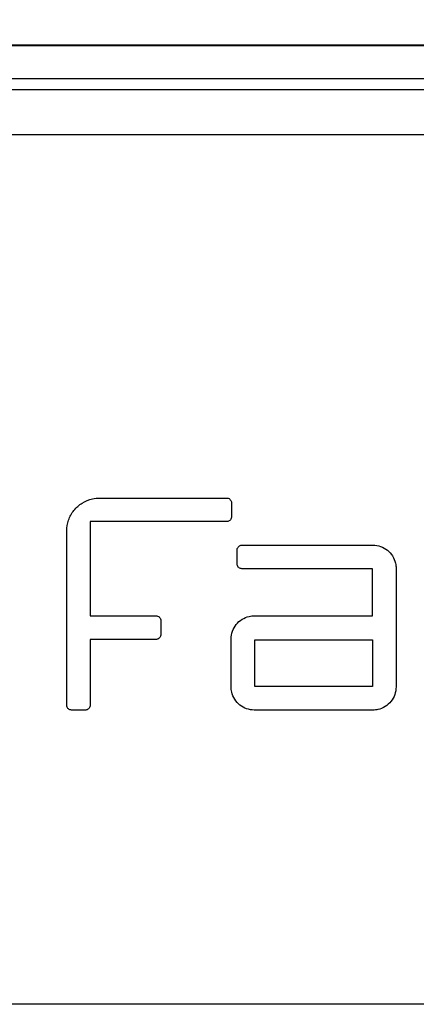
# Model space of a CAD drawing. Header units: millimetres. Extents: x 0 to 559, y 0 to 432.
# Tile 12 of 34: x 142.8 to 149.42, y 272.61 to 289.03. Entities that reach past the tile are written whole.
import ezdxf

# ---------------------------------------------------------------- set-up
doc = ezdxf.new("R2010")
doc.units = ezdxf.units.MM
doc.header["$LTSCALE"] = 2
doc.layers.add('DIMENSIONS', color=140, linetype='Continuous', lineweight=25)
doc.styles.add('SLDTEXTSTYLE0', font='TXT', dxfattribs={"width": 0.7})
doc.dimstyles.new('SLDDIMSTYLE0', dxfattribs={"dimtxt": 4.316016, "dimasz": 6.604, "dimexe": 0, "dimexo": 0.0625, "dimgap": 1.079004, "dimtad": 0, "dimtih": 1, "dimtoh": 1, "dimdec": 1, "dimrnd": 1e-09, "dimzin": 12, "dimdsep": 46, "dimtxsty": 'SLDTEXTSTYLE0', "dimsah": 1, "dimcen": 0.09, "dimadec": 0, "dimazin": 3, "dimtfac": 1, "dimtdec": 1, "dimtofl": 0, "dimtmove": 0, "dimatfit": 3, "dimfxl": 0, "dimfrac": 2, "dimtolj": 1, "dimtzin": 12, "dimarcsym": 0})
doc.dimstyles.new('SLDDIMSTYLE3', dxfattribs={"dimtxt": 4.316016, "dimasz": 6.604, "dimexe": 0, "dimexo": 0.0625, "dimgap": 1.079004, "dimtad": 0, "dimtih": 1, "dimtoh": 1, "dimdec": 1, "dimrnd": 1e-09, "dimzin": 4, "dimdsep": 46, "dimtxsty": 'SLDTEXTSTYLE0', "dimsah": 1, "dimcen": 0.09, "dimadec": 0, "dimazin": 1, "dimtfac": 1, "dimtdec": 1, "dimtofl": 0, "dimtmove": 0, "dimatfit": 3, "dimfxl": 0, "dimfrac": 2, "dimtolj": 1, "dimtzin": 12, "dimarcsym": 0})

# ---------------------------------------------------------------- blocks, each defined once
blk = doc.blocks.new('_D_5')
at = {"layer": 'DIMENSIONS'}
for p, q in [((102.685, 282.402), (102.685, 320.481)), ((215.194, 296.181), (215.194, 320.481)), ((102.685, 314.131), (146.615, 314.131)), ((152.464, 314.131), (151.015, 314.131)), ((151.015, 314.131), (151.015, 307.271)), ((165.289, 314.131), (166.739, 314.131)), ((166.739, 314.131), (166.739, 307.271)), ((215.194, 314.131), (171.138, 314.131)), ((151.015, 307.271), (152.464, 307.271)), ((166.739, 307.271), (165.289, 307.271))]:
    blk.add_line(p, q, dxfattribs=at)
for points in [[(102.685, 314.131), (109.289, 313.115), (109.289, 315.147)], [(215.194, 314.131), (208.59, 315.147), (208.59, 313.115)]]:
    blk.add_solid(points, dxfattribs=at)
at = {"layer": 'DIMENSIONS', "char_height": 4.2333, "attachment_point": 1, "style": 'SLDTEXTSTYLE0'}
for s, insert in [('112.5', (150.669, 320.554)), ('4.43', (152.464, 312.728))]:
    blk.add_mtext(s, dxfattribs=dict(at, insert=insert))
blk = doc.blocks.new('_D_8')
at = {"layer": 'DIMENSIONS'}
for p, q in [((102.685, 282.402), (102.685, 339.424)), ((458.685, 282.402), (458.685, 339.424)), ((102.685, 333.074), (303.617, 333.074)), ((309.466, 333.074), (308.016, 333.074)), ((308.016, 333.074), (308.016, 326.215)), ((325.882, 333.074), (327.331, 333.074)), ((327.331, 333.074), (327.331, 326.215)), ((458.685, 333.074), (331.73, 333.074)), ((308.016, 326.215), (309.466, 326.215)), ((327.331, 326.215), (325.882, 326.215))]:
    blk.add_line(p, q, dxfattribs=at)
for points in [[(102.685, 333.074), (109.289, 332.058), (109.289, 334.09)], [(458.685, 333.074), (452.081, 334.09), (452.081, 332.058)]]:
    blk.add_solid(points, dxfattribs=at)
at = {"layer": 'DIMENSIONS', "char_height": 4.2333, "attachment_point": 1, "style": 'SLDTEXTSTYLE0'}
for s, insert in [('356.0', (309.466, 339.498)), ('14.02', (309.466, 331.672))]:
    blk.add_mtext(s, dxfattribs=dict(at, insert=insert))

msp = doc.modelspace()

# ---------------------------------------------------------------- linework, layer by layer
for p, q in [((132.185209, 288.611655), (161.185209, 288.611655)), ((132.185209, 288.601153), (161.185209, 288.601153)), ((132.185209, 288.046841), (161.185209, 288.046841)), ((132.185209, 287.866164), (161.185209, 287.866164)), ((132.185209, 287.112375), (161.185209, 287.112376)), ((144.134332, 281.053728), (146.251529, 281.053728)), ((146.334029, 280.971228), (146.334029, 280.743473)), ((146.251529, 280.660973), (143.977169, 280.660973)), ((143.977169, 280.660973), (143.977169, 279.089624)), ((143.584332, 277.600939), (143.584332, 280.503728)), ((146.508121, 280.268136), (148.692132, 280.268136)), ((146.425621, 279.957794), (146.425621, 280.185636)), ((148.684291, 279.875294), (146.508121, 279.875294)), ((148.684291, 279.089706), (148.684291, 279.875294)), ((149.077132, 279.883136), (149.077132, 277.903439)), ((143.977169, 279.089624), (145.073099, 279.089624)), ((146.712436, 279.089706), (148.684291, 279.089706)), ((145.155599, 279.007124), (145.155599, 278.779369)), ((145.073099, 278.696869), (143.977177, 278.696869)), ((143.977177, 278.696869), (143.977177, 277.600939)), ((146.327436, 277.903439), (146.327436, 278.704706)), ((146.720187, 278.688388), (148.684287, 278.688388)), ((146.720187, 277.911193), (146.720187, 278.688388)), ((148.684287, 278.688388), (148.684287, 277.911193)), ((148.684287, 277.911193), (146.720187, 277.911193)), ((143.894677, 277.518439), (143.666832, 277.518439)), ((148.692132, 277.518439), (146.712436, 277.518439)), ((161.185209, 272.612376), (132.185209, 272.612376))]:
    msp.add_line(p, q)
for points, knots in [([(143.584332, 280.503728), (143.584332, 280.565315), (143.594969, 280.627745), (143.615359, 280.685848), (143.635749, 280.743951), (143.666453, 280.799331), (143.704931, 280.847406), (143.743416, 280.895491), (143.790742, 280.937595), (143.842991, 280.970226), (143.895218, 281.002843), (143.953808, 281.026895), (144.013902, 281.040381), (144.053309, 281.049224), (144.093942, 281.053728), (144.134332, 281.053728)], [0, 0, 0, 0, 0.215044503, 0.215044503, 0.215044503, 0.430085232, 0.430085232, 0.430085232, 0.645172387, 0.645172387, 0.645172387, 0.860167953, 0.860167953, 0.860167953, 1, 1, 1, 1]), ([(146.251529, 281.053728), (146.260755, 281.053728), (146.270108, 281.052136), (146.278814, 281.049085), (146.287519, 281.046034), (146.295818, 281.04144), (146.303023, 281.035684), (146.310231, 281.029925), (146.316545, 281.022844), (146.321442, 281.015028), (146.326344, 281.007203), (146.329962, 280.998426), (146.331998, 280.989421), (146.333343, 280.983469), (146.334029, 280.97733), (146.334029, 280.971228)], [0, 0, 0, 0, 0.214649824, 0.214649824, 0.214649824, 0.429292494, 0.429292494, 0.429292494, 0.644048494, 0.644048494, 0.644048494, 0.859035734, 0.859035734, 0.859035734, 1, 1, 1, 1]), ([(146.334029, 280.743473), (146.334029, 280.734236), (146.332433, 280.724871), (146.329374, 280.716154), (146.326315, 280.707437), (146.321707, 280.699127), (146.315933, 280.691914), (146.31016, 280.684703), (146.303061, 280.678388), (146.295225, 280.673495), (146.287393, 280.668604), (146.278607, 280.664998), (146.269596, 280.662976), (146.263684, 280.661649), (146.257588, 280.660973), (146.251529, 280.660973)], [0, 0, 0, 0, 0.215095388, 0.215095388, 0.215095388, 0.430195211, 0.430195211, 0.430195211, 0.645226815, 0.645226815, 0.645226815, 0.860140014, 0.860140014, 0.860140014, 1, 1, 1, 1]), ([(146.425621, 280.185636), (146.425621, 280.19487), (146.427215, 280.204232), (146.430272, 280.212946), (146.433329, 280.22166), (146.437933, 280.229966), (146.443702, 280.237177), (146.449471, 280.244387), (146.456565, 280.250701), (146.464396, 280.255596), (146.472226, 280.26049), (146.48101, 280.264099), (146.490019, 280.266126), (146.495942, 280.267458), (146.50205, 280.268136), (146.508121, 280.268136)], [0, 0, 0, 0, 0.214965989, 0.214965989, 0.214965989, 0.429932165, 0.429932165, 0.429932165, 0.644894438, 0.644894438, 0.644894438, 0.859836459, 0.859836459, 0.859836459, 1, 1, 1, 1]), ([(148.692132, 280.268136), (148.73522, 280.268136), (148.778901, 280.260697), (148.81956, 280.246436), (148.860218, 280.232175), (148.898974, 280.210699), (148.932621, 280.183786), (148.96627, 280.15687), (148.995735, 280.123774), (149.018579, 280.087238), (149.041423, 280.0507), (149.058275, 280.009712), (149.067737, 279.967671), (149.073962, 279.940011), (149.077132, 279.911488), (149.077132, 279.883136)], [0, 0, 0, 0, 0.214920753, 0.214920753, 0.214920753, 0.429840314, 0.429840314, 0.429840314, 0.644777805, 0.644777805, 0.644777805, 0.85972887, 0.85972887, 0.85972887, 1, 1, 1, 1]), ([(146.508121, 279.875294), (146.498887, 279.875294), (146.489526, 279.876888), (146.480813, 279.879945), (146.4721, 279.883001), (146.463794, 279.887604), (146.456584, 279.893372), (146.449373, 279.89914), (146.443059, 279.906233), (146.438165, 279.914063), (146.43327, 279.921892), (146.42966, 279.930675), (146.427633, 279.939684), (146.4263, 279.945609), (146.425621, 279.95172), (146.425621, 279.957794)], [0, 0, 0, 0, 0.214940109, 0.214940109, 0.214940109, 0.429880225, 0.429880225, 0.429880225, 0.644820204, 0.644820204, 0.644820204, 0.859759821, 0.859759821, 0.859759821, 1, 1, 1, 1]), ([(145.073099, 279.089624), (145.08233, 279.089624), (145.091687, 279.088031), (145.100397, 279.084977), (145.109107, 279.081923), (145.117409, 279.077324), (145.124617, 279.071562), (145.131827, 279.065798), (145.13814, 279.058711), (145.143035, 279.050887), (145.147933, 279.04306), (145.151547, 279.034281), (145.153578, 279.025276), (145.154917, 279.019337), (145.155599, 279.013212), (145.155599, 279.007124)], [0, 0, 0, 0, 0.214803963, 0.214803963, 0.214803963, 0.429605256, 0.429605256, 0.429605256, 0.644449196, 0.644449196, 0.644449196, 0.859393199, 0.859393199, 0.859393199, 1, 1, 1, 1]), ([(146.327436, 278.704706), (146.327436, 278.747809), (146.33488, 278.791512), (146.349158, 278.832196), (146.363436, 278.872881), (146.384943, 278.911669), (146.411901, 278.945338), (146.438842, 278.978986), (146.471971, 279.00845), (146.508544, 279.031284), (146.545091, 279.054101), (146.586085, 279.070926), (146.62813, 279.080362), (146.655717, 279.086554), (146.684162, 279.089706), (146.712436, 279.089706)], [0, 0, 0, 0, 0.215145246, 0.215145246, 0.215145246, 0.430300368, 0.430300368, 0.430300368, 0.645312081, 0.645312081, 0.645312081, 0.860171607, 0.860171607, 0.860171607, 1, 1, 1, 1]), ([(145.155599, 278.779369), (145.155599, 278.770128), (145.154003, 278.76076), (145.150941, 278.75204), (145.14788, 278.74332), (145.143269, 278.735008), (145.13749, 278.727793), (145.131713, 278.720581), (145.12461, 278.714266), (145.116767, 278.709373), (145.108932, 278.704485), (145.100143, 278.700882), (145.091129, 278.698863), (145.085229, 278.697542), (145.079146, 278.696869), (145.073099, 278.696869)], [0, 0, 0, 0, 0.215204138, 0.215204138, 0.215204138, 0.430413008, 0.430413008, 0.430413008, 0.645543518, 0.645543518, 0.645543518, 0.860468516, 0.860468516, 0.860468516, 1, 1, 1, 1]), ([(146.712436, 277.518439), (146.669481, 277.518439), (146.625933, 277.525834), (146.585402, 277.540001), (146.544874, 277.554167), (146.506247, 277.575491), (146.472692, 277.602195), (146.439065, 277.628957), (146.409607, 277.661856), (146.386719, 277.698175), (146.363739, 277.73464), (146.34675, 277.775555), (146.337139, 277.81755), (146.330712, 277.845635), (146.327436, 277.874625), (146.327436, 277.903439)], [0, 0, 0, 0, 0.213879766, 0.213879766, 0.213879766, 0.427730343, 0.427730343, 0.427730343, 0.642040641, 0.642040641, 0.642040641, 0.857223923, 0.857223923, 0.857223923, 1, 1, 1, 1]), ([(149.077132, 277.903439), (149.077132, 277.860219), (149.069649, 277.816412), (149.055304, 277.775644), (149.040957, 277.734875), (149.019351, 277.696017), (148.99226, 277.6623), (148.965194, 277.628613), (148.931903, 277.599125), (148.895142, 277.576312), (148.858504, 277.553575), (148.817403, 277.53684), (148.77526, 277.52752), (148.748048, 277.521503), (148.720008, 277.518439), (148.692132, 277.518439)], [0, 0, 0, 0, 0.215859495, 0.215859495, 0.215859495, 0.431728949, 0.431728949, 0.431728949, 0.647412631, 0.647412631, 0.647412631, 0.862367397, 0.862367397, 0.862367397, 1, 1, 1, 1]), ([(143.666832, 277.518439), (143.657628, 277.518439), (143.648297, 277.520023), (143.639613, 277.523058), (143.630929, 277.526093), (143.622653, 277.530662), (143.615464, 277.536382), (143.60826, 277.542114), (143.601949, 277.54916), (143.597046, 277.556937), (143.592122, 277.564746), (143.588481, 277.573506), (143.58642, 277.582496), (143.585036, 277.588527), (143.584332, 277.594752), (143.584332, 277.600939)], [0, 0, 0, 0, 0.213789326, 0.213789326, 0.213789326, 0.427551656, 0.427551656, 0.427551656, 0.641741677, 0.641741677, 0.641741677, 0.85683258, 0.85683258, 0.85683258, 1, 1, 1, 1]), ([(143.977177, 277.600939), (143.977177, 277.591675), (143.975573, 277.582284), (143.972495, 277.573543), (143.969418, 277.564801), (143.964781, 277.556467), (143.958967, 277.549237), (143.953162, 277.54202), (143.946023, 277.535702), (143.938139, 277.530816), (143.930288, 277.525949), (143.921481, 277.522368), (143.912451, 277.520376), (143.906632, 277.519093), (143.900637, 277.518439), (143.894677, 277.518439)], [0, 0, 0, 0, 0.216070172, 0.216070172, 0.216070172, 0.432163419, 0.432163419, 0.432163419, 0.647880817, 0.647880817, 0.647880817, 0.86272024, 0.86272024, 0.86272024, 1, 1, 1, 1])]:
    msp.add_open_spline(points, degree=3, knots=knots)

# ---------------------------------------------------------------- dimensions: what is measured, and where the dimension line sits
at = {"layer": 'DIMENSIONS'}
for base, p1, p2, dimstyle, picture, middle in [((458.685209, 333.07445), (102.685209, 279.862376), (458.685209, 279.862376), 'SLDDIMSTYLE3', '_D_8', (317.673612, 333.07445)), ((102.685209, 314.130631), (215.194063, 293.641205), (102.685209, 279.862376), 'SLDDIMSTYLE0', '_D_5', (158.876767, 314.130631))]:
    dim = msp.add_linear_dim(base=base, p1=p1, p2=p2, dimstyle=dimstyle, dxfattribs=at)
    dim.commit()
    dim.dimension.update_dxf_attribs({"geometry": picture, "text_midpoint": middle, "dimtype": 160})

doc.saveas('drawing.dxf')
